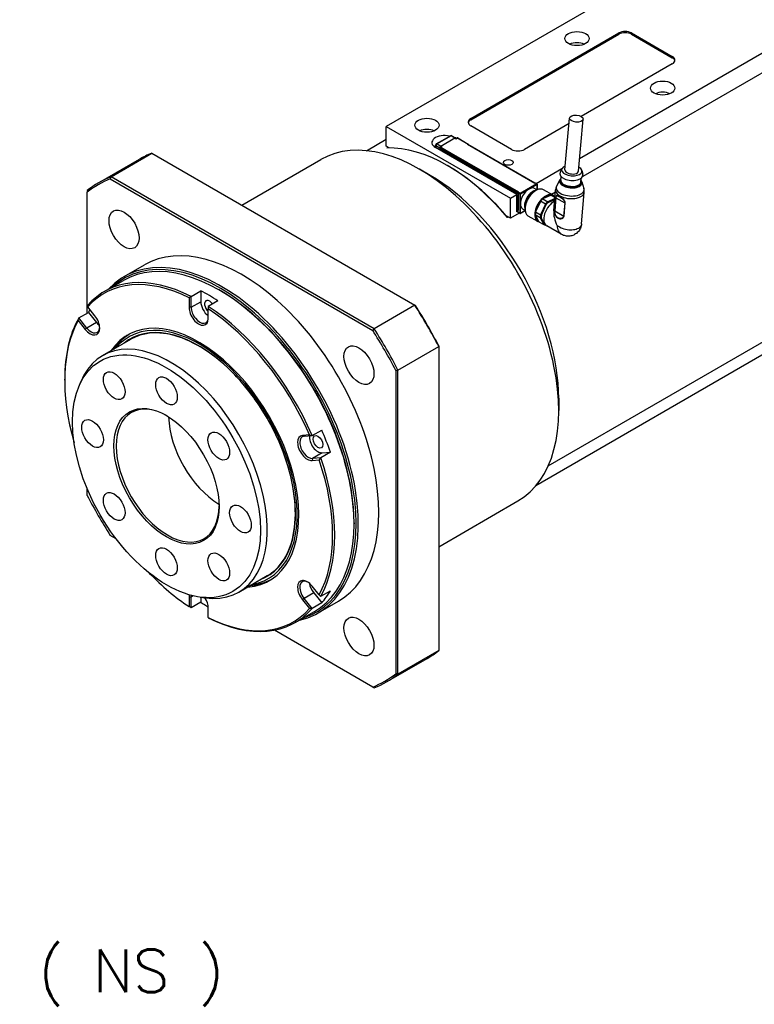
# Model space of a CAD drawing. Extents: x 0 to 1685, y -10 to 1188.
# Tile 18 of 26: x 1337 to 1458, y 813 to 975. Entities that reach past the tile are written whole.
import ezdxf

# ---------------------------------------------------------------- set-up
doc = ezdxf.new("R2010")
doc.units = 0
doc.header["$LTSCALE"] = 25.4
doc.layers.get('0').update_dxf_attribs({"linetype": 'CONTINUOUS'})
doc.layers.add('ATA-TEXT', color=7, linetype='CONTINUOUS', lineweight=25)
doc.styles.get("Standard").update_dxf_attribs({"font": 'simplex.shx'})

msp = doc.modelspace()

# ---------------------------------------------------------------- linework, layer by layer
for p, q in [((1429.4745576, 952.3251881), (1539.8673324, 1016.0604863)), ((1542.5396935, 1014.3373884), (1429.9925619, 949.3582717)), ((1456.074565, 991.3611104), (1397.5620926, 957.5789187)), ((1411.5274516, 958.9057257), (1435.9226355, 972.9902917)), ((1411.5274516, 958.7016015), (1435.9226355, 972.7861675)), ((1435.9226355, 972.9902917), (1435.9226355, 972.7861675)), ((1438.0439559, 972.7861675), (1438.0439559, 972.9902917)), ((1438.0439559, 972.9902917), (1444.7614703, 969.1119329)), ((1438.0439559, 972.7861675), (1444.7614703, 968.9078088)), ((1444.7614703, 969.1119329), (1444.7614703, 968.9078088)), ((1444.7614703, 967.8871881), (1429.7417067, 959.2155235)), ((1411.5274516, 958.7016015), (1411.5274516, 958.9057257)), ((1418.244966, 953.802622), (1411.5274516, 957.6809808)), ((1427.7182511, 958.0472809), (1420.3662863, 953.802622)), ((1427.0487072, 950.4207029), (1427.7995201, 958.9729928)), ((1429.2900863, 950.2239303), (1430.0408993, 958.7762202)), ((1397.5620926, 954.3129324), (1397.5620926, 957.5789187)), ((1397.5620926, 957.5789187), (1418.0681893, 945.7397183)), ((1405.8233791, 954.709068), (1408.1497604, 956.0522049)), ((1408.2747604, 956.0398227), (1405.9483791, 954.6966858)), ((1408.9040854, 955.6764817), (1408.2747604, 956.0398227)), ((1408.3997604, 956.0522049), (1409.0031017, 955.7038656)), ((1394.2921702, 953.5896981), (1397.5620926, 955.4775887)), ((1405.6983791, 954.1061764), (1405.6983791, 954.4925616)), ((1405.9483791, 954.6966858), (1406.5777041, 954.3333448)), ((1406.5777041, 954.3333448), (1408.9111565, 955.6805642)), ((1408.9111565, 955.6805642), (1409.1232885, 955.5580897)), ((1409.1818672, 955.6088203), (1409.0361565, 955.6929464)), ((1409.1232885, 955.5580897), (1409.3354205, 955.6805642)), ((1409.3104205, 955.6830406), (1409.1579034, 955.5949848)), ((1409.3354205, 955.6805642), (1411.0678322, 954.6803559)), ((1409.3604205, 955.6830406), (1411.0928322, 954.6828323)), ((1411.0678322, 954.6803559), (1410.9971215, 954.639531)), ((1410.9971215, 954.639531), (1422.0633426, 948.2504453)), ((1411.0221215, 954.6420075), (1422.0633426, 948.2673555)), ((1411.1031875, 954.595204), (1411.1031875, 954.6599434)), ((1352.1693213, 949.2894669), (1358.8868357, 953.1678257)), ((1358.8868357, 953.1678257), (1402.2962241, 928.1054036)), ((1398.0353049, 954.0397232), (1397.5620926, 954.3129324)), ((1397.6947734, 954.032205), (1397.8715501, 954.1342671)), ((1419.1288495, 946.3520907), (1405.6938206, 954.1088083)), ((1406.4009274, 954.0271586), (1405.7716024, 954.3904996)), ((1405.7716024, 954.3904996), (1405.7716024, 954.0639009)), ((1406.4009274, 954.0271586), (1406.5277041, 953.953964)), ((1406.4009274, 954.0271586), (1406.4009274, 953.70056)), ((1406.5277041, 953.8842717), (1406.5277041, 954.047571)), ((1406.5423488, 953.8638593), (1406.5423488, 954.0271586)), ((1406.5423488, 954.0271586), (1408.239405, 953.0473627)), ((1408.239405, 952.8840634), (1406.5423488, 953.8638593)), ((1406.7052213, 954.1789281), (1406.5527041, 954.0908723)), ((1406.7898361, 954.2108703), (1406.5777041, 954.3333448)), ((1406.5777041, 954.0883958), (1406.7898361, 954.2108703)), ((1408.2747604, 953.1085999), (1406.5777041, 954.0883958)), ((1406.5777041, 953.5984979), (1406.5777041, 953.8434469)), ((1406.6130594, 953.5780855), (1406.6130594, 953.8230344)), ((1406.6484148, 953.5576731), (1406.6484148, 953.7617972)), ((1406.6587701, 953.7846861), (1406.6691255, 953.7906647)), ((1408.239405, 953.0473627), (1408.239405, 952.8840634)), ((1408.239405, 952.8840634), (1419.2702708, 946.51539)), ((1408.345444, 953.1494404), (1408.2747604, 953.1085999)), ((1408.3101157, 953.0473627), (1408.345471, 953.0677751)), ((1408.3101157, 952.8840634), (1408.3101157, 953.0473627)), ((1408.345471, 952.9044758), (1408.3101157, 952.8840634)), ((1408.3101157, 952.8840634), (1419.3056262, 946.5358025)), ((1419.4470475, 946.7399266), (1408.345444, 953.1494404)), ((1408.345471, 953.0677751), (1408.345471, 952.9044758)), ((1408.345471, 953.0677751), (1419.3616922, 946.7075569)), ((1408.345471, 952.9044758), (1419.3233038, 946.5664211)), ((1350.1240155, 948.2964615), (1356.8415299, 952.1748203)), ((1373.7241507, 944.6014979), (1386.7921702, 952.1463225)), ((1404.8099371, 949.516015), (1403.0421702, 950.5366357)), ((1407.815141, 951.0469461), (1407.6383643, 951.1490081)), ((1422.3254746, 948.1976631), (1426.5491724, 950.6362162)), ((1426.5491748, 950.6362208), (1426.2510396, 950.0416505)), ((1429.8195292, 950.3491136), (1430.0095067, 949.7116914)), ((1352.0574317, 948.9458181), (1395.3370458, 923.9583213)), ((1395.5787097, 924.2270449), (1352.1693213, 949.2894669)), ((1422.416896, 948.1279708), (1419.6591795, 946.5358025)), ((1419.6945349, 946.4745652), (1422.4522513, 948.0667336)), ((1422.0633426, 948.2673555), (1422.1090533, 948.2937466)), ((1422.0633426, 948.2504453), (1422.1340533, 948.2912701)), ((1422.0633426, 948.2504453), (1422.0633426, 948.2673555)), ((1422.1340533, 948.2912701), (1422.416896, 948.1279708)), ((1422.1590533, 948.2937466), (1422.441896, 948.1304472)), ((1422.4522513, 948.0667336), (1422.4522513, 947.1334247)), ((1422.466896, 947.1397641), (1422.466896, 948.087146)), ((1426.1900311, 948.7727741), (1425.678181, 947.737621)), ((1426.3468978, 948.7155835), (1426.4019597, 949.3427766)), ((1429.6840624, 948.4226109), (1429.7391242, 949.049804)), ((1429.8484944, 948.4515945), (1430.172151, 947.3430914)), ((1348.2413946, 947.0216774), (1348.2413946, 946.7426281)), ((1348.2413946, 926.8263344), (1348.2413946, 946.7426281)), ((1418.0681893, 945.7397183), (1419.1288495, 946.3520907)), ((1419.1288495, 943.4943527), (1419.1288495, 946.3520907)), ((1419.3056262, 946.5358025), (1419.2702708, 946.51539)), ((1419.3263368, 946.4661101), (1419.3056262, 946.4541528)), ((1419.3056262, 946.4541528), (1419.3056262, 943.8005389)), ((1419.3263368, 943.4331155), (1419.3263368, 946.658277)), ((1419.3409815, 943.412703), (1419.3409815, 946.6378645)), ((1419.3409815, 946.6378645), (1419.6238242, 946.4745652)), ((1419.3970475, 946.7279693), (1419.3513368, 946.7015782)), ((1419.3763368, 946.6991018), (1419.4470475, 946.7399266)), ((1419.6591795, 946.5358025), (1419.3763368, 946.6991018)), ((1419.6238242, 946.4745652), (1419.6238242, 943.2494037)), ((1419.6945349, 944.8619845), (1419.6945349, 946.4745652)), ((1422.4328949, 947.124826), (1422.0483931, 947.3468182)), ((1422.1340533, 946.9644632), (1422.2401193, 947.0257004)), ((1425.0811096, 946.2309638), (1423.4901193, 947.1495225)), ((1425.4714713, 946.7480188), (1424.8285076, 946.3768036)), ((1425.2034272, 943.6948079), (1425.5039369, 947.117825)), ((1429.7824164, 941.5387702), (1430.2357373, 946.7024161)), ((1418.0681893, 942.473732), (1418.0681893, 945.7397183)), ((1419.6945349, 943.2494037), (1419.6945349, 944.8619845)), ((1422.9641483, 945.1170183), (1422.2683275, 943.6132676)), ((1423.8332971, 944.7685035), (1423.0106508, 945.2434585)), ((1423.8332971, 944.7685035), (1423.0255243, 943.0228113)), ((1423.1620587, 942.9856454), (1423.952458, 944.6937915)), ((1423.3795899, 945.6452917), (1424.2022361, 945.1703366)), ((1424.6579653, 946.215962), (1423.483541, 945.6827194)), ((1425.3799085, 945.705054), (1424.2022361, 945.1703366)), ((1424.2801004, 945.050646), (1425.3657319, 945.5435726)), ((1425.3959126, 945.8873519), (1424.7429695, 946.2643287)), ((1425.0690586, 946.1780703), (1425.404436, 945.9844401)), ((1425.5467589, 945.8646543), (1425.3545361, 943.6751006)), ((1425.3790357, 943.6529866), (1425.5712585, 945.8425404)), ((1425.5712585, 945.8425404), (1427.0375464, 944.9959787)), ((1427.0375464, 944.9959787), (1426.8453235, 942.806425)), ((1426.8852761, 942.7913274), (1427.077499, 944.9808812)), ((1419.5031135, 943.3021859), (1418.0681893, 942.473732)), ((1419.2702708, 943.7801265), (1419.1288495, 943.8617762)), ((1419.1288495, 943.8209513), (1419.3263368, 943.7069319)), ((1419.3233038, 943.6678582), (1419.1288495, 943.7801265)), ((1419.3263368, 943.461983), (1419.1288495, 943.5760024)), ((1419.1995601, 943.5351775), (1419.1288495, 943.4943527)), ((1419.2952708, 943.7776501), (1419.3263368, 943.795586)), ((1419.3263368, 943.8124962), (1419.3056262, 943.8005389)), ((1419.3233038, 943.6678582), (1419.3263368, 943.6696093)), ((1419.6238242, 943.2494037), (1419.3409815, 943.412703)), ((1419.3513368, 943.3898142), (1419.6341795, 943.2265149)), ((1419.6841795, 943.2265149), (1420.489336, 943.6913722)), ((1420.4873536, 943.7071378), (1419.6945349, 943.2494037)), ((1420.4828949, 943.7473269), (1420.0983931, 943.9693191)), ((1420.4723523, 944.0863127), (1420.4723523, 943.9638382)), ((1422.2028781, 943.4977663), (1423.0255243, 943.0228113)), ((1425.3790357, 943.6529866), (1426.8453235, 942.806425)), ((1418.0681893, 942.473732), (1417.3758026, 942.8734816)), ((1417.7587319, 942.6523973), (1417.5819552, 942.5503352)), ((1422.5811096, 941.9008368), (1420.9901193, 942.8193955)), ((1422.9826743, 942.5347198), (1422.1600281, 943.0096748)), ((1422.2080032, 942.9261318), (1422.6866067, 941.9556237)), ((1422.715635, 941.8830196), (1423.5382812, 941.4080646)), ((1422.9826743, 942.5347198), (1423.5382812, 941.4080646)), ((1423.667662, 941.4497646), (1423.1240051, 942.5521878)), ((1425.7332351, 942.5827236), (1425.7329912, 942.5821965)), ((1429.7824432, 941.5387663), (1429.7824321, 941.5386384)), ((1423.8643703, 941.3218062), (1423.8768922, 941.3274917)), ((1426.4363925, 939.8193257), (1424.0401455, 941.2027996)), ((1424.2921702, 901.6281739), (1482.4235284, 935.1903292)), ((1354.3384816, 932.8318263), (1357.6972388, 934.7710057)), ((1484.2433335, 934.1396642), (1422.2592619, 898.3531438)), ((1351.0529477, 930.3575722), (1354.2349282, 932.1946895)), ((1365.3887341, 929.5620174), (1366.9797244, 930.4805761)), ((1366.9797244, 930.4805761), (1366.9797244, 928.6953522)), ((1370.1617049, 930.5324695), (1369.9849282, 930.6345316)), ((1365.0351807, 929.3435645), (1365.0351807, 927.7767935)), ((1365.3887341, 927.7767935), (1365.3887341, 929.5620174)), ((1365.3887341, 927.7767935), (1366.9797244, 928.6953522)), ((1369.8081515, 928.8475829), (1368.2171612, 927.9290243)), ((1346.8450292, 926.0201424), (1348.4360195, 926.9387011)), ((1349.5097723, 926.39012), (1348.3346941, 927.8519372)), ((1348.4360195, 926.9387011), (1349.7749374, 925.2730645)), ((1365.3887341, 927.7767935), (1365.0351807, 927.7767935)), ((1368.2171612, 927.9290243), (1368.2171612, 927.5064472)), ((1368.2171612, 925.9396762), (1368.2171612, 927.5064472)), ((1402.2962241, 928.1054036), (1395.5787097, 924.2270449)), ((1402.4081137, 928.0408042), (1402.2962241, 928.1054036)), ((1346.7437038, 925.5885154), (1347.9187821, 924.1266981)), ((1348.1839471, 924.3545058), (1346.8450292, 926.0201424)), ((1349.7749374, 925.2730645), (1348.1839471, 924.3545058)), ((1348.1839471, 924.3545058), (1347.9187821, 924.1266981)), ((1350.7799769, 919.8076676), (1355.4468816, 922.5021063)), ((1399.5066363, 917.4236764), (1406.2241507, 921.3020351)), ((1406.2241507, 921.4312341), (1406.2241507, 921.3020351)), ((1406.2241507, 921.3020351), (1406.2241507, 871.177191)), ((1399.1530829, 917.3487512), (1399.1530829, 867.3737574)), ((1399.5066363, 867.2988322), (1399.5066363, 917.4236764)), ((1344.529084, 915.7334689), (1344.529084, 915.9375931)), ((1346.8416531, 914.661615), (1347.1673857, 915.4582574)), ((1426.0231406, 912.7736688), (1426.0231406, 910.7324274)), ((1385.3466525, 906.6196469), (1386.9376428, 907.5382056)), ((1384.9176478, 906.730759), (1383.7425696, 906.6258053)), ((1384.0077346, 906.5000596), (1383.7425696, 906.6258053)), ((1384.0077346, 906.5000596), (1385.3466525, 906.6196469)), ((1385.4219482, 902.8551359), (1385.3335598, 902.5252661)), ((1385.3335598, 902.5252661), (1386.5086381, 902.6302199)), ((1387.0129384, 903.7736946), (1385.4219482, 902.8551359)), ((1386.7608661, 902.9747232), (1385.4219482, 902.8551359)), ((1388.3518564, 903.8932819), (1386.7608661, 902.9747232)), ((1387.0129384, 903.7736946), (1388.3518564, 903.8932819)), ((1348.2413946, 896.7676344), (1348.2413946, 897.8625331)), ((1406.2241507, 888.3098466), (1419.2921702, 895.8546712)), ((1392.2587918, 892.2591922), (1392.2587918, 892.0550681)), ((1353.0056419, 889.6106149), (1352.0574317, 890.1580643)), ((1373.2799769, 880.8365244), (1377.9468816, 883.5309631)), ((1386.5086381, 880.3629044), (1385.3335598, 881.8247216)), ((1365.0351807, 880.0117435), (1365.0351807, 878.4449725)), ((1365.3887341, 880.0117435), (1365.0351807, 880.0117435)), ((1365.7293582, 880.2084029), (1365.3887341, 880.0117435)), ((1365.3887341, 878.2265196), (1365.3887341, 880.0117435)), ((1366.8542028, 879.9988623), (1367.7069816, 879.8826337)), ((1366.9797244, 879.9817544), (1366.9797244, 879.1450783)), ((1384.0077346, 879.7891075), (1383.7425696, 879.5612998)), ((1385.5987249, 880.7076662), (1384.0077346, 879.7891075)), ((1385.3466525, 878.1234709), (1384.0077346, 879.7891075)), ((1385.5987249, 880.7076662), (1386.9376428, 879.0420296)), ((1386.7608661, 880.1354015), (1388.3518564, 881.0539601)), ((1366.9797244, 879.1450783), (1365.3887341, 878.2265196)), ((1368.2171612, 876.6078552), (1368.2171612, 878.1746262)), ((1383.7425696, 879.5612998), (1384.9176478, 878.0994825)), ((1386.9376428, 879.0420296), (1385.3466525, 878.1234709)), ((1386.3384816, 877.4062005), (1389.6972388, 879.3453799)), ((1368.2171612, 876.6078552), (1368.2171612, 876.5935265)), ((1382.5529477, 875.7979717), (1385.7349282, 877.635089)), ((1395.3370458, 865.1705674), (1379.115289, 874.5362031)), ((1406.2241507, 871.177191), (1399.5066363, 867.2988322)), ((1397.6240155, 866.0240482), (1404.3415299, 869.9024069)), ((1395.3370458, 865.1705674), (1395.5787097, 865.0310428))]:
    msp.add_line(p, q)
for centre, radius, start, end in [((1408.2747604, 955.8356985), 0.25, 60.000000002, 120), ((1405.9483791, 954.4925616), 0.25, 120, 180), ((1409.3354205, 955.6397393), 0.05, 59.999999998, 120.000000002), ((1406.5777041, 954.047571), 0.05, 120.000000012, 180), ((1422.1340533, 948.2504453), 0.05, 59.999999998, 120.000000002), ((1422.416896, 948.087146), 0.05, 0, 59.999999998), ((1419.3763368, 946.658277), 0.05, 119.999999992, 180), ((1419.3763368, 943.4331155), 0.05, 180, 240.000000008), ((1419.6591795, 943.2698161), 0.05, 239.999999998, 300.000000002)]:
    msp.add_arc(centre, radius, start, end)
for centre, major_axis, ratio in [((1429.0283444, 972.071733), (-2, 0), 0.5773502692), ((1443.17048, 963.9067672), (-2, 0), 0.5773502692), ((1428.9202097, 958.8746065), (1.1206896, -0.0983863), 0.5127827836), ((1404.2796071, 957.7830429), (-2, 0), 0.5773502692), ((1417.7146359, 951.6593185), (-0.8105, 0), 0.5773502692), ((1354.3222388, 940.6166772), (1.75, -3.0310889), 0.5773502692), ((1361.3228701, 899.9138477), (10.9613249, -18.9855716), 0.5773502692), ((1393.0722388, 918.2443542), (1.75, -3.0310889), 0.5773502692), ((1352.6978701, 914.8527859), (-1.26325, 2.1880132), 0.5773502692), ((1361.3228701, 913.9984137), (1.26325, -2.1880132), 0.5773502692), ((1361.3228701, 899.9138477), (-6.125, 10.6088112), 0.5773502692), ((1349.1252781, 906.9561307), (-1.26325, 2.1880132), 0.5773502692), ((1369.9478701, 904.8934938), (1.26325, -2.1880132), 0.5773502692), ((1386.3058317, 905.5961564), (0.5625, -0.9742786), 0.5773502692), ((1352.6978701, 894.9342016), (-1.26325, 2.1880132), 0.5773502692), ((1373.5204621, 892.8715647), (1.26325, -2.1880132), 0.5773502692), ((1361.3228701, 885.8292817), (-1.26325, 2.1880132), 0.5773502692), ((1369.9478701, 884.9749095), (1.26325, -2.1880132), 0.5773502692), ((1393.0722388, 873.4997084), (-1.75, 3.0310889), 0.5773502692)]:
    msp.add_ellipse(centre, major_axis=major_axis, ratio=ratio)
for centre, major_axis, ratio, start_param, end_param in [((1436.9832957, 972.3779193), (-1.5, 0), 0.5773502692, 3.926990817, 5.4977871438), ((1436.9832957, 972.1737951), (-1.5, 0), 0.5773502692, 3.926990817, 5.4977871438), ((1429.0283444, 970.2346157), (-2, 0), 0.5773502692, 4.0614168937, 5.3633610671), ((1443.7008101, 968.4995605), (1.5, 0), 0.5773502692, 5.4977871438, 7.0685834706), ((1443.7008101, 968.2954363), (1.5, 0), 0.5773502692, 0.118125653, 0.7853981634), ((1443.17048, 962.0696499), (-2, 0), 0.5773502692, 4.0614168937, 5.3633610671), ((1412.5881117, 958.2933532), (-1.5, 0), 0.5773502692, 5.4977871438, 7.0685834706), ((1412.5881117, 958.0892291), (-1.5, 0), 0.5773502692, 5.4977871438, 6.1650596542), ((1403.0421702, 924.0004968), (-16.25, 28.1458256), 0.5773502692, 3.1415926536, 6.2831853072), ((1404.2796071, 955.9459256), (-2, 0), 0.5773502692, 4.0614168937, 5.3633610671), ((1407.1080342, 954.9253048), (-2, 0), 0.5773502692, 4.254596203, 7.0685834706), ((1408.2747604, 955.8356985), (-0.125, 0.2165064), 0.5773502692, 5.4977871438, 6.2831853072), ((1408.2747604, 955.8356985), (0.125, 0.2165064), 0.5773502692, 0, 0.7853981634), ((1405.9483791, 954.4925616), (-0.25, 0), 0.5773502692, 0, 0.7853981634), ((1405.9483791, 954.4925616), (-0.125, -0.2165064), 0.5773502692, 3.926990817, 5.4977871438), ((1405.9483791, 954.4925616), (-0.125, 0.2165064), 0.5773502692, 5.4977871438, 6.2831853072), ((1408.9111565, 955.47644), (0.125, 0.2165064), 0.5773502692, 0, 0.7853981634), ((1409.3354205, 955.6397393), (-0.025, 0.0433013), 0.5773502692, 5.4977871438, 6.2831853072), ((1409.3354205, 955.6397393), (0.025, 0.0433013), 0.5773502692, 0, 0.7853981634), ((1410.9971215, 954.5987062), (0.025, 0.0433013), 0.5773502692, 0, 0.7853981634), ((1411.0678322, 954.639531), (0.025, 0.0433013), 0.5773502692, 5.4977871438, 7.0685834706), ((1380.5915299, 911.0386136), (-23.75, 41.1362067), 0.5773502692, 6.2003975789, 6.2831853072), ((1407.6383643, 926.6541107), (-15, 25.9807621), 0.5773502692, 5.0099172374, 5.9856570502), ((1406.5777041, 954.1292207), (-0.125, -0.2165064), 0.5773502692, 3.926990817, 5.4977871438), ((1406.5777041, 954.047571), (-0.05, 0), 0.5773502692, 0, 0.7853981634), ((1406.5777041, 953.8842717), (-0.05, 0), 0.5773502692, 0, 0.7853981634), ((1406.5777041, 954.047571), (-0.025, -0.0433013), 0.5773502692, 3.926990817, 5.4977871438), ((1406.5777041, 954.047571), (-0.025, 0.0433013), 0.5773502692, 5.4977871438, 6.2831853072), ((1406.6837701, 953.7413848), (-0.025, 0.0433013), 0.5773502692, 5.4977871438, 7.0685834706), ((1408.2747604, 953.0677751), (0.025, 0.0433013), 0.5773502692, 0.7853981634, 2.3561944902), ((1408.2747604, 953.0677751), (0.05, 0), 0.5773502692, 3.926990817, 5.4977871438), ((1408.2747604, 952.9044758), (-0.05, 0), 0.5773502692, 0.7853981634, 2.3561944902), ((1408.2747604, 953.0677751), (0.025, -0.0433013), 0.5773502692, 0.7853981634, 2.3561944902), ((1408.3454345, 953.1085999), (0.0000191, -0.057735), 0.000564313, 0.7853981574, 2.3565762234), ((1419.3056262, 954.4149945), (1.5, 0), 0.5773502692, 3.926990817, 5.4977871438), ((1407.815141, 926.7561728), (-14.875, 25.7642558), 0.5773502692, 5.0259973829, 5.4977871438), ((1428.1130858, 949.6808949), (-1.9176244, 0.1683499), 0.5127827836, 6.0827499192, 9.6252133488), ((1428.1693968, 950.3223166), (-1.6685823, 0.1464863), 0.5127827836, 5.4488115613, 10.2591517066), ((1428.1693968, 950.3223166), (1.1206896, -0.0983863), 0.5127827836, 3.1415926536, 6.2831853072), ((1373.8740155, 907.1602548), (-23.75, 41.1362067), 0.5773502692, 6.2003975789, 6.3659730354), ((1373.6972388, 907.0581928), (-23.625, 40.9197003), 0.5773502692, 6.2023345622, 6.3640360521), ((1404.8099371, 925.0211176), (15, -25.9807621), 0.5773502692, 0.7853981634, 2.3561944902), ((1422.1340533, 948.2504453), (-0.025, 0.0433013), 0.5773502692, 5.4977871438, 6.2831853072), ((1422.1340533, 948.2504453), (0.025, 0.0433013), 0.5773502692, 0, 0.7853981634), ((1422.416896, 948.087146), (0.025, 0.0433013), 0.5773502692, 0, 0.7853981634), ((1422.416896, 948.087146), (-0.025, 0.0433013), 0.5773502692, 3.926990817, 5.4977871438), ((1422.416896, 948.087146), (0.05, 0), 0.5773502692, 5.4977871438, 6.2831853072), ((1428.0028047, 948.4247149), (-1.8654078, 0.1637658), 0.5127827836, 6.0859233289, 9.622039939), ((1428.007972, 948.4835743), (-1.7707561, 0.1554562), 0.5127827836, 5.9418225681, 9.7661406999), ((1428.007972, 948.4835743), (-1.7681991, 0.1552317), 0.5127827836, 5.9459165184, 9.7620467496), ((1428.0154801, 948.5690972), (-1.6685823, 0.1464863), 0.5127827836, 0, 3.1415926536), ((1419.2702708, 946.4745652), (0.025, -0.0433013), 0.5773502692, 0.7853981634, 2.3561944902), ((1419.3056262, 946.4949776), (0.025, -0.0433013), 0.5773502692, 1.7303444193, 2.3561944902), ((1419.3233038, 946.5051838), (0.0375, -0.0649519), 0.5773502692, 2.298972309, 2.3561944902), ((1419.3763368, 946.658277), (-0.05, 0), 0.5773502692, 0, 0.7853981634), ((1419.3763368, 946.658277), (-0.025, -0.0433013), 0.5773502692, 3.926990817, 5.4977871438), ((1419.3763368, 946.658277), (-0.025, 0.0433013), 0.5773502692, 5.4977871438, 6.2831853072), ((1419.4470475, 946.6991018), (-0.0707107, 0), 0.5773502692, 4.7123889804, 5.4977871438), ((1419.6591795, 946.4949776), (0.025, 0.0433013), 0.5773502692, 0.7853981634, 2.3561944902), ((1419.6591795, 946.4949776), (-0.05, 0), 0.5773502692, 0.7853981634, 2.3561944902), ((1419.6591795, 946.4949776), (0.025, -0.0433013), 0.5773502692, 0.7853981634, 2.3561944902), ((1421.0733931, 945.6580686), (0.975, 1.6887495), 0.5773502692, 0, 2.3561944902), ((1421.7804999, 945.2498203), (1, 1.7320508), 0.5773502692, 0.392078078, 2.7495145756), ((1422.2401193, 944.984459), (-1.25, -2.1650635), 0.5773502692, 3.1415926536, 6.2831853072), ((1422.1340533, 945.0456962), (1.175, 2.0351597), 0.5773502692, 0.7853981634, 2.3561944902), ((1423.8311096, 944.0659003), (1.25, 2.1650635), 0.5773502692, 0, 3.1415926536), ((1427.8698371, 946.9101206), (-2.3659002, 0.2077044), 0.5127827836, 0, 3.1415926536), ((1427.9049493, 947.3100732), (-2.2914229, 0.201166), 0.5127827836, 6.0859233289, 9.622039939), ((1421.0733931, 945.6580686), (-0.975, -1.6887495), 0.5773502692, 5.4977871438, 6.2831853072), ((1423.9018202, 944.0250755), (1.2, 2.078461), 0.5773502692, 1.3707929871, 2.0816353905), ((1422.7593358, 945.0439737), (0.2344604, 0.3562476), 0.3361074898, 5.1316500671, 5.5085597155), ((1423.8923468, 944.030545), (1.225, 2.1217622), 0.5773502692, 1.0858781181, 1.3193527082), ((1423.4664842, 945.8141704), (-0.2734472, -0.1450857), 0.4055530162, 1.0429593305, 1.4198688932), ((1425.2276455, 943.2596099), (-1.1875, -2.0568103), 0.5773502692, 3.8595536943, 6.2831853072), ((1423.9018202, 944.0250755), (1.2, 2.078461), 0.5773502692, 0.3235954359, 1.0344378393), ((1424.714993, 943.5555899), (1.225, 2.1217622), 0.5773502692, 1.0858781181, 1.3193527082), ((1424.7857037, 943.5147651), (-1.175, -2.0351597), 0.5773502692, 4.2361612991, 4.4522548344), ((1424.4051053, 946.2403476), (-0.3760376, -0.0834405), 0.2619280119, 2.2487021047, 2.6256117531), ((1423.8923468, 944.030545), (1.225, 2.1217622), 0.5773502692, 0.0386805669, 0.272155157), ((1425.6417682, 945.8745151), (-0.0998435, 0.0087653), 0.5127827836, 0.3605572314, 0.8326727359), ((1427.1079785, 945.0279982), (-0.0998435, 0.0087653), 0.5127827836, 0.833767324, 1.3058828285), ((1419.2702708, 943.8209513), (0.025, -0.0433013), 0.5773502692, 5.4977871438, 7.0685834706), ((1419.3233038, 943.7290955), (-0.0375, 0.0649519), 0.5773502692, 2.3561944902, 2.4134166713), ((1419.3763368, 943.4331155), (-0.05, 0), 0.5773502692, 0, 0.7853981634), ((1419.3763368, 943.4331155), (-0.025, -0.0433013), 0.5773502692, 5.4977871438, 6.2831853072), ((1419.6591795, 943.2698161), (-0.025, -0.0433013), 0.5773502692, 5.4977871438, 6.2831853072), ((1419.6591795, 943.2698161), (0.05, 0), 0.5773502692, 3.926990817, 5.4977871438), ((1419.6591795, 943.2698161), (0.025, -0.0433013), 0.5773502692, 0, 0.7853981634), ((1423.8923468, 944.030545), (1.225, 2.1217622), 0.5773502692, 2.1330756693, 2.3665502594), ((1422.2032231, 943.8421489), (0.1163494, 0.4228541), 0.3178316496, 3.8532000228, 4.2301095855), ((1427.4373541, 941.983834), (-1.5493041, 2.9772754), 0.5458764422, 0.7082964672, 1.5415164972), ((1425.4495527, 943.6849635), (-0.0998524, 0.0087661), 0.5127827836, 0.362671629, 0.8326585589), ((1422.1210923, 942.9066199), (0.1212369, -0.2279638), 0.3340720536, 1.4793357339, 1.8562453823), ((1423.9018202, 944.0250755), (-1.2, -2.078461), 0.5773502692, 5.5595831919, 6.2704255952), ((1422.5036008, 942.1309722), (-0.209462, 0.2874262), 0.1760735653, 3.5579669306, 3.9348764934), ((1424.714993, 943.5555899), (1.225, 2.1217622), 0.5773502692, 2.1330756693, 2.3665502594), ((1424.7857037, 943.5147651), (-1.175, -2.0351597), 0.5773502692, 5.2833588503, 5.4994523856), ((1424.7857037, 943.5147651), (-1.175, -2.0351597), 0.5773502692, 0.0473710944, 0.1603113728), ((1424.7857037, 943.5147651), (-0.725, -1.2557368), 0.5773502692, 1.518762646, 1.519089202), ((1426.9157556, 942.8384444), (0.0998435, -0.0087653), 0.5127827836, 3.9753599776, 4.4474754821), ((1373.6972388, 907.0581928), (-16, 27.7128129), 0.5773502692, 3.1415926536, 6.2831853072), ((1424.714993, 943.5555899), (-1.225, -2.1217622), 0.5773502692, 0.0386805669, 0.272155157), ((1370.3384816, 905.1190134), (16, -27.7128129), 0.5773502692, 6.1061776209, 9.6017856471), ((1370.1617049, 905.0169513), (-15.875, 27.4963066), 0.5773502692, 3.0160190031, 6.4087589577), ((1369.9849282, 904.9148893), (-15.75, 27.2798002), 0.5773502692, 3.1415926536, 6.2831853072), ((1366.8029477, 903.0777719), (-15.75, 27.2798002), 0.5773502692, 5.5613219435, 6.4814498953), ((1366.626171, 902.9757099), (-15.625, 27.0632939), 0.5773502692, 5.5698494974, 6.4729223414), ((1368.3939379, 903.9963306), (15.75, -27.2798002), 0.5773502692, 2.2926596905, 2.4197292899), ((1370.1617049, 905.0169513), (-15.625, 27.0632939), 0.5773502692, 3.926990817, 5.4977871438), ((1368.3939379, 927.8788556), (1, -1.7320508), 0.5773502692, 3.926990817, 5.3724593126), ((1368.3939379, 927.8788556), (-0.5625, 0.9742786), 0.5773502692, 4.82984615, 8.4152867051), ((1368.3939379, 903.9963306), (-15.75, 27.2798002), 0.5773502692, 0.2987939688, 0.3253341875), ((1366.626171, 926.8582349), (1.125, -1.9485572), 0.5773502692, 3.926990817, 7.0685834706), ((1366.8029477, 926.9602969), (1, -1.7320508), 0.5773502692, 3.926990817, 7.0685834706), ((1366.8029477, 903.0777719), (-15.75, 27.2798002), 0.5773502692, 4.5141243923, 5.4342523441), ((1366.626171, 902.9757099), (15.625, -27.0632939), 0.5773502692, 1.3810592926, 2.2841321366), ((1380.5915299, 911.0386136), (23.75, -41.1362067), 0.5773502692, 1.4880085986, 1.653584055), ((1380.7683066, 911.1406757), (-23.625, 40.9197003), 0.5773502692, 4.6315382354, 4.7932397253), ((1366.626171, 902.9757099), (-15.625, 27.0632939), 0.5773502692, 0.3338617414, 1.1626507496), ((1366.8029477, 903.0777719), (-15.75, 27.2798002), 0.5773502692, 0.3253341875, 0.7853981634), ((1348.7142772, 925.258409), (1.125, -1.9485572), 0.5773502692, 4.9741883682, 8.1157810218), ((1350.4820442, 926.2790298), (1, -1.7320508), 0.5773502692, 4.9741883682, 5.3411558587), ((1366.626171, 902.9757099), (-11.6875, 20.2433438), 0.5773502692, 2.8671147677, 6.5576631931), ((1366.626171, 902.9757099), (11.5000947, -19.9187484), 0.5773502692, 6.0742524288, 9.6337108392), ((1348.8910539, 925.3604711), (1, -1.7320508), 0.5773502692, 4.9741883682, 7.007887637), ((1366.626171, 902.9757099), (11.3, -19.5721741), 0.5773502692, 6.1890784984, 9.5188847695), ((1373.6972388, 907.0581928), (23.625, -40.9197003), 0.5773502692, 1.4899455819, 1.6516470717), ((1373.8740155, 907.1602548), (-23.75, 41.1362067), 0.5773502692, 4.6296012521, 4.7951767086), ((1362.0299769, 900.322096), (11.25, -19.4855716), 0.5773502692, 5.8626509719, 9.8453122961), ((1367.0681127, 903.2308651), (-11.6875, 20.2433438), 0.5773502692, 0.018907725, 0.2744778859), ((1367.2924113, 903.3603639), (-11.7194216, 20.2986337), 0.5773502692, 0.1724077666, 0.2839905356), ((1361.4996468, 900.0159098), (6, -10.3923048), 0.5773502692, 2.3665576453, 7.0582203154), ((1370.1617049, 905.0169513), (-6, 10.3923048), 0.5773502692, 0.807093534, 2.3344991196), ((1368.3939379, 903.9963306), (15.75, -27.2798002), 0.5773502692, 1.2454621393, 1.3725317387), ((1384.5380647, 904.5755357), (-1.125, 1.9485572), 0.5773502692, 6.0213859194, 9.162978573), ((1384.7148414, 904.6775978), (1, -1.7320508), 0.5773502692, 2.8797932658, 6.0213859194), ((1386.3058317, 905.5961564), (1, -1.7320508), 0.5773502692, 3.8217318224, 6.0213859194), ((1366.626171, 902.9757099), (15.625, -27.0632939), 0.5773502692, 0.3338617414, 1.2369345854), ((1366.8029477, 903.0777719), (15.75, -27.2798002), 0.5773502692, 0.3253341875, 1.2454621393), ((1373.6972388, 907.0581928), (-23.625, 40.9197003), 0.5773502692, 1.4899455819, 1.6516470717), ((1366.626171, 902.9757099), (-15.625, 27.0632939), 0.5773502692, 1.978941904, 2.2841321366), ((1384.5380647, 880.6930107), (-1.125, 1.9485572), 0.5773502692, 4.9741883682, 8.1157810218), ((1367.0681127, 903.2308651), (11.6875, -20.2433438), 0.5773502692, 6.0087074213, 6.2642775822), ((1367.2924113, 903.3603639), (11.7194216, -20.2986337), 0.5773502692, 5.9991947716, 6.1107775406), ((1384.7148414, 880.7950728), (-1, 1.7320508), 0.5773502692, 5.5584829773, 8.1157810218), ((1386.3058317, 881.7136314), (1, -1.7320508), 0.5773502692, 4.0836221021, 4.9741883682), ((1366.626171, 879.0931849), (1.125, -1.9485572), 0.5773502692, 3.7129168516, 3.926990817), ((1366.8029477, 879.195247), (-1, 1.7320508), 0.5773502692, 0.607746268, 0.7853981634), ((1366.626171, 879.0931849), (-1.125, 1.9485572), 0.5773502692, 3.926990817, 4.7883419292), ((1368.3939379, 903.9963306), (15.75, -27.2798002), 0.5773502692, 0.1982645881, 0.3253341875), ((1368.3939379, 903.9963306), (-15.75, 27.2798002), 0.5773502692, 2.2926596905, 2.3478116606), ((1366.8029477, 903.0777719), (15.75, -27.2798002), 0.5773502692, 5.5613219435, 6.4814498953), ((1366.626171, 902.9757099), (15.625, -27.0632939), 0.5773502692, 5.5698494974, 6.4729223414), ((1380.5915299, 911.0386136), (23.75, -41.1362067), 0.5773502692, 0, 0.0827877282), ((1373.6972388, 907.0581928), (23.625, -40.9197003), 0.5773502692, 6.2023345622, 6.3640360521), ((1373.8740155, 907.1602548), (23.75, -41.1362067), 0.5773502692, 6.2003975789, 6.3659730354)]:
    msp.add_ellipse(centre, major_axis=major_axis, ratio=ratio, start_param=start_param, end_param=end_param)
for points, knots in [([(1409.1578976, 955.5949851), (1409.1568897, 955.5944008), (1409.1558894, 955.5937777), (1409.1434484, 955.5855137), (1409.1330125, 955.5727877), (1409.1232885, 955.5580897)], [-0.017771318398, -0.017771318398, -0.017771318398, -0.017771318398, -0.016350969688, -0.016350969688, 0, 0, 0, 0]), ([(1406.705219, 954.1789304), (1406.7073612, 954.1801649), (1406.7095242, 954.1813682), (1406.7368085, 954.1960395), (1406.7643784, 954.2052562), (1406.7898361, 954.2108703)], [-0.017771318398, -0.017771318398, -0.017771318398, -0.017771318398, -0.016350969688, -0.016350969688, 0, 0, 0, 0]), ([(1426.3724022, 949.0060963), (1426.3415832, 948.9785125), (1426.3132646, 948.9496574), (1426.2483842, 948.8734041), (1426.2155137, 948.8243096), (1426.1900311, 948.7727741)], [3.43103845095, 3.43103845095, 3.43103845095, 3.43103845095, 3.52999807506, 3.52999807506, 3.68190697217, 3.68190697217, 3.68190697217, 3.68190697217]), ([(1425.678181, 947.737621), (1425.6600348, 947.7009224), (1425.6428945, 947.6630454), (1425.6110169, 947.5851571), (1425.5962807, 947.545146), (1425.5695781, 947.4633193), (1425.5576127, 947.4215041), (1425.5367605, 947.3365001), (1425.5278747, 947.293312), (1425.5134027, 947.2060736), (1425.5078172, 947.1620245), (1425.5039369, 947.117825)], [3.68190697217, 3.68190697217, 3.68190697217, 3.68190697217, 3.72135936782, 3.72135936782, 3.76081176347, 3.76081176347, 3.80026415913, 3.80026415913, 3.83971655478, 3.83971655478, 3.87916895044, 3.87916895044, 3.87916895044, 3.87916895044]), ([(1430.2357373, 946.7024161), (1430.2396176, 946.7466156), (1430.2417926, 946.7909641), (1430.2427423, 946.8793897), (1430.2415175, 946.9234654), (1430.2357953, 947.0108024), (1430.2312988, 947.0540627), (1430.219262, 947.1392904), (1430.2117227, 947.1812572), (1430.1939039, 947.2635083), (1430.1836254, 947.3037925), (1430.172151, 947.3430914)], [0.73757629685, 0.73757629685, 0.73757629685, 0.73757629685, 0.7770286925, 0.7770286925, 0.81648108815, 0.81648108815, 0.85593348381, 0.85593348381, 0.89538587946, 0.89538587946, 0.93483827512, 0.93483827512, 0.93483827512, 0.93483827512]), ([(1427.077499, 944.9808812), (1427.0880086, 945.1005941), (1427.0067521, 945.3604813), (1426.5819575, 945.7822795), (1425.9922674, 946.1351687), (1425.6879417, 946.2370515), (1425.5766992, 946.0543427), (1425.5546412, 945.954439), (1425.5467589, 945.8646543)], [0, 0, 0, 0, 0.1428571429, 0.2857142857, 0.5714285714, 0.8571428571, 0.8928571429, 1, 1, 1, 1]), ([(1425.5712585, 945.8425404), (1425.5785569, 945.9256744), (1425.6002156, 946.0179546), (1425.711169, 946.1855188), (1426.0116218, 946.0857916), (1426.5724755, 945.7480897), (1426.971349, 945.3493189), (1427.0472776, 945.106824), (1427.0375464, 944.9959787)], [0, 0, 0, 0, 0.1071428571, 0.1428571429, 0.4285714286, 0.7142857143, 0.8571428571, 1, 1, 1, 1]), ([(1425.3546007, 943.6749941), (1425.3440948, 943.555322), (1425.3534907, 943.2635646), (1425.5041337, 942.793225), (1425.7225401, 942.5696115), (1425.8777656, 942.4804839)], [0, 0, 0, 0, 0.2855765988, 0.5711531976, 1, 1, 1, 1]), ([(1426.8453235, 942.806425), (1426.8355923, 942.6955797), (1426.7190915, 942.4975338), (1426.3872305, 942.3891196), (1425.9277521, 942.4647718), (1425.5561467, 942.7699556), (1425.3814865, 943.2713227), (1425.3693045, 943.5421414), (1425.3790357, 943.6529866)], [0, 0, 0, 0, 0.1428571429, 0.2857142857, 0.4285714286, 0.7142857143, 0.8571428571, 1, 1, 1, 1]), ([(1425.8777656, 942.4804839), (1425.9293843, 942.4509143), (1426.0923956, 942.3771555), (1426.3957586, 942.3319987), (1426.7497101, 942.4556787), (1426.8747664, 942.6716145), (1426.8852761, 942.7913274)], [0, 0, 0, 0, 0.1424424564, 0.4282949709, 0.7141474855, 1, 1, 1, 1]), ([(1429.7824321, 941.5386384), (1429.7611832, 941.2942244), (1429.6995167, 941.0498159), (1429.5050343, 940.5975129), (1429.3687558, 940.3837524), (1429.0440026, 940.0276035), (1428.8554373, 939.8777565), (1428.4508427, 939.652156), (1428.2303193, 939.5736498), (1427.7849586, 939.4906596), (1427.5539901, 939.4841668), (1427.1032595, 939.5411596), (1426.8785797, 939.6052967), (1426.5971464, 939.7311615), (1426.5258646, 939.7674335), (1426.4567719, 939.8072594)], [0, 0, 0, 0, 0.14802365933, 0.14802365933, 0.29613427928, 0.29613427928, 0.43746281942, 0.43746281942, 0.57471363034, 0.57471363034, 0.7101893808, 0.7101893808, 0.84773516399, 0.84773516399, 0.89575395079, 0.89575395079, 0.89575395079, 0.89575395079]), ([(1429.7824321, 941.5386384), (1429.7797693, 941.5080091), (1429.7455738, 941.2660746), (1429.5469411, 940.9527573), (1429.2135002, 940.7502558), (1429.0885698, 940.6935393)], [0.26524612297, 0.26524612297, 0.26524612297, 0.26524612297, 0.28571428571, 0.42857142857, 0.5000002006, 0.5000002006, 0.5000002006, 0.5000002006]), ([(1429.0885698, 940.6935393), (1428.9636266, 940.6368355), (1428.5474466, 940.4990761), (1427.6958243, 940.4514367), (1426.6222649, 940.6984875), (1426.0144918, 941.0326011), (1425.7674694, 941.2256296)], [0.5000002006, 0.5000002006, 0.5000002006, 0.5000002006, 0.57142857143, 0.71428571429, 0.85714285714, 1, 1, 1, 1]), ([(1425.7674694, 941.2256296), (1425.7804616, 940.8988648), (1425.9195001, 940.3013177), (1426.256212, 939.9230712), (1426.4560955, 939.8076497)], [0, 0, 0, 0, 0.14285714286, 0.2838591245, 0.2838591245, 0.2838591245, 0.2838591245]), ([(1377.9468816, 883.5309631), (1378.2975885, 883.7334438), (1378.6317404, 883.9646007), (1380.0290304, 885.1086508), (1380.8991335, 886.3208042), (1382.1214451, 889.2709726), (1382.4769253, 891.0041207), (1382.6406883, 894.8177034), (1382.4503972, 896.8963981), (1381.5431191, 901.1922349), (1380.8262231, 903.4086478), (1378.9375355, 907.7546344), (1377.7659204, 909.8834292), (1375.0867255, 913.8368825), (1373.5795909, 915.6608418), (1370.3834747, 918.8186056), (1368.6950882, 920.1519777), (1365.3096537, 922.1938734), (1363.6132621, 922.9021608), (1360.3834213, 923.6258461), (1358.8511868, 923.640211), (1356.7542901, 923.1344982), (1356.0740686, 922.8642129), (1355.4468816, 922.5021063)], [3.926990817, 3.926990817, 3.926990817, 3.926990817, 4.0213514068, 4.0213514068, 4.343952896, 4.343952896, 4.6640411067, 4.6640411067, 4.9832992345, 4.9832992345, 5.3026212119, 5.3026212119, 5.6220548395, 5.6220548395, 5.9415007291, 5.9415007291, 6.260853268, 6.260853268, 6.5800977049, 6.5800977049, 6.899833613, 6.899833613, 7.0685834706, 7.0685834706, 7.0685834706, 7.0685834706]), ([(1352.6996711, 920.9160036), (1352.7357172, 920.9701155), (1352.772197, 921.0236617), (1353.4653413, 922.0185361), (1354.2571724, 922.779324), (1355.1635663, 923.3439935)], [5.21947203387, 5.21947203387, 5.21947203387, 5.21947203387, 5.23326044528, 5.23326044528, 5.47841217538, 5.47841217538, 5.47841217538, 5.47841217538])]:
    msp.add_open_spline(points, degree=3, knots=knots)
for points, degree in [([(1352.0574317, 948.9458181), (1352.0946922, 949.0603753), (1352.131989, 949.1749255), (1352.1693213, 949.2894669)], 3), ([(1429.8484944, 948.4515945), (1429.8218842, 948.5427328), (1429.7743157, 948.6306539), (1429.7095667, 948.7131237)], 3), ([(1423.952458, 944.6937915), (1423.8935724, 944.7308435), (1423.8332971, 944.7685035)], 2), ([(1424.2022361, 945.1703366), (1424.2415118, 945.1098046), (1424.2801004, 945.050646)], 2), ([(1425.0811096, 946.2309638), (1425.1696942, 946.1798195), (1425.2494334, 946.1134779), (1425.3181723, 946.0342444)], 3), ([(1422.8700049, 941.7938941), (1422.7670173, 941.813807), (1422.6696942, 941.8496924), (1422.5811096, 941.9008368)], 3), ([(1423.1240051, 942.5521878), (1423.0540754, 942.5436146), (1422.9826743, 942.5347198)], 2), ([(1423.0255243, 943.0228113), (1423.0944864, 943.0039243), (1423.1620587, 942.9856454)], 2), ([(1423.5382812, 941.4080646), (1423.6037073, 941.4290754), (1423.667662, 941.4497646)], 2), ([(1423.8760871, 941.3282863), (1423.8702353, 941.3250501), (1423.8643703, 941.3218062)], 2), ([(1426.4560955, 939.8076497), (1426.456321, 939.8075195), (1426.4565464, 939.8073895), (1426.456772, 939.8072595)], 3), ([(1365.3887341, 929.5620174), (1365.2707012, 929.4893978), (1365.1528469, 929.4165799), (1365.0351807, 929.3435645)], 3), ([(1348.2592428, 928.032073), (1348.2841992, 927.9722246), (1348.3093491, 927.9121794), (1348.3346941, 927.8519372)], 3), ([(1346.7437038, 925.5885154), (1346.7771919, 925.7324563), (1346.8109692, 925.8763343), (1346.8450292, 926.0201424)], 3), ([(1395.5787097, 924.2270449), (1395.49818, 924.1374434), (1395.4176251, 924.0478684), (1395.3370458, 923.9583213)], 3), ([(1399.1530829, 917.3487512), (1399.2709226, 917.3737613), (1399.3887743, 917.3987364), (1399.5066363, 917.4236764)], 3), ([(1384.9176478, 906.730759), (1385.060659, 906.6938007), (1385.2036631, 906.6567622), (1385.3466525, 906.6196469)], 3), ([(1386.7608661, 902.9747232), (1386.6768932, 902.8597324), (1386.5928162, 902.744895), (1386.5086381, 902.6302199)], 3), ([(1378.5343197, 882.8646612), (1377.5391103, 882.333766), (1376.4181886, 882.0229999), (1375.1996711, 881.9448604)], 3), ([(1386.5086381, 880.3629044), (1386.5928162, 880.286898), (1386.6768932, 880.2110632), (1386.7608661, 880.1354015)], 3), ([(1365.3887341, 878.2265196), (1365.2707012, 878.2991393), (1365.1528469, 878.3719572), (1365.0351807, 878.4449725)], 3), ([(1385.3466525, 878.1234709), (1385.2036631, 878.1151729), (1385.060659, 878.107175), (1384.9176478, 878.0994825)], 3), ([(1399.5066363, 867.2988322), (1399.3887743, 867.3237723), (1399.2709226, 867.3487474), (1399.1530829, 867.3737574)], 3)]:
    msp.add_open_spline(points, degree=degree)
msp.add_rational_spline([(1417.3758026, 942.8734816), (1417.4798131, 942.7133729), (1417.5819552, 942.5503352)], [1, 1.00004107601, 1], degree=2)

# ---------------------------------------------------------------- texts
at = {"layer": 'ATA-TEXT', "insert": (1258.60265, 812.5538952), "char_height": 7, "attachment_point": 7}
msp.add_mtext('GEOMETRIC VIEW ( NS )', dxfattribs=at)

doc.saveas('drawing.dxf')
